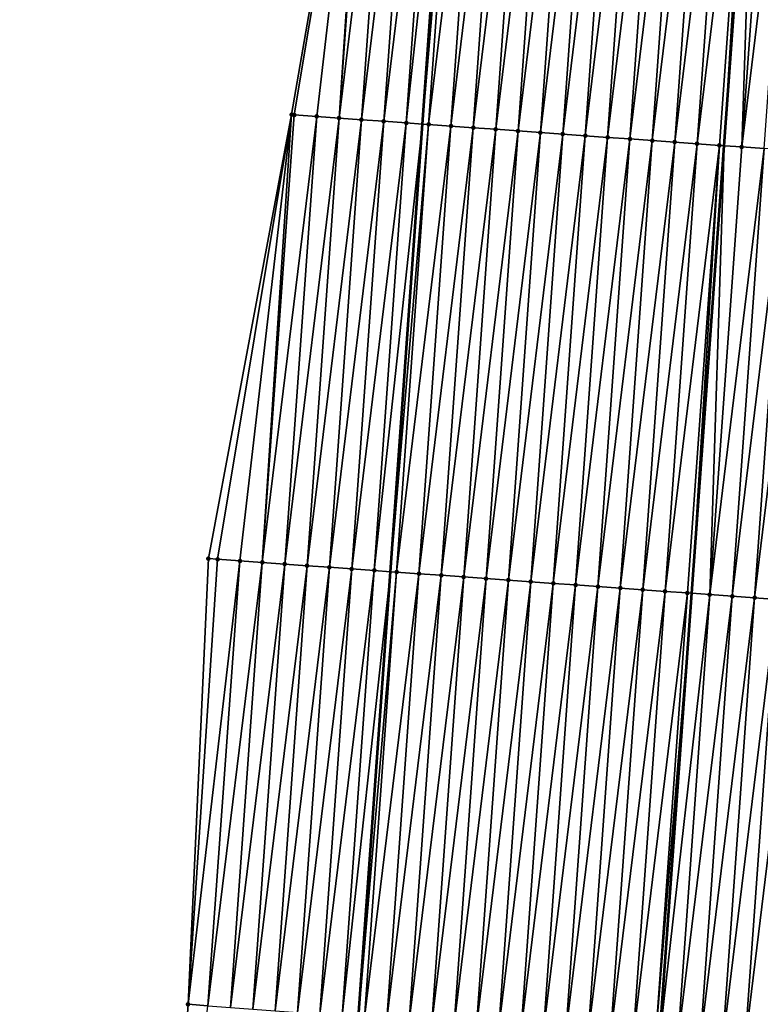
# Model space of a CAD drawing. Header units: feet. Extents: x 2017353 to 2024169, y 808050 to 818690.
# Tile 19 of 256: x 2023330 to 2023363, y 808690 to 808734. Entities that reach past the tile are written whole.
import ezdxf

# ---------------------------------------------------------------- set-up
doc = ezdxf.new("R2010")
doc.units = ezdxf.units.FT
doc.header["$MEASUREMENT"] = 0
for name, color, linetype, lineweight in [('EP_Travel Lane', 172, 'Continuous', 53), ('SB-Road Shots', 141, 'Continuous', 100), ('SB-Road X-Section', 40, 'Continuous', 13), ('STRIPING', 60, 'Continuous', 53)]:
    doc.layers.add(name, color=color, linetype=linetype, lineweight=lineweight)
doc.layers.add('I-77-MM15-17_SB-Surface-BORDER', color=7, linetype='Continuous')
doc.layers.add('I-77-MM15-17_SB-Surface-TIN', color=7, linetype='Continuous')

msp = doc.modelspace()

# ---------------------------------------------------------------- linework, layer by layer
at = {"layer": 'EP_Travel Lane'}
msp.add_polyline3d([(2023339.300120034, 808609.8155845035, 257.0778296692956), (2023340.86869914, 808629.7540159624, 257.1311156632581), (2023342.437268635, 808649.6923252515, 257.2263045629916), (2023344.005836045, 808669.6306080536, 257.3305813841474), (2023345.574401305, 808689.5688635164, 257.4441926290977), (2023347.006229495, 808709.4231192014, 257.5742407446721), (2023348.431953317, 808729.3720771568, 257.682344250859), (2023349.857660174, 808749.3207977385, 257.8167515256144), (2023351.283340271, 808769.2691438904, 257.9926572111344), (2023352.709003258, 808789.217250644, 258.1951291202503)], dxfattribs=at)
at = {"layer": 'I-77-MM15-17_SB-Surface-BORDER', "color": 3, "linetype": 'Continuous', "lineweight": -3}
msp.add_polyline3d([(2023330.475331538, 808610.4814833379, 256.8206014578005), (2023333.363457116, 808630.3202482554, 256.9452584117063), (2023334.548843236, 808650.2874622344, 257.0325073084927), (2023336.594599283, 808670.1898500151, 257.1123107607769), (2023337.985831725, 808690.1415261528, 257.2072593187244), (2023338.885714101, 808710.0064151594, 257.2906002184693), (2023342.598084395, 808729.791750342, 257.4094339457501), (2023346.027996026, 808749.5965683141, 257.6073089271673), (2023346.56623692, 808769.6095596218, 257.6528929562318), (2023347.746331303, 808789.5750416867, 257.8758941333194)], dxfattribs=at)
at = {"layer": 'I-77-MM15-17_SB-Surface-TIN', "color": 128, "linetype": 'Continuous', "lineweight": -3}
for points in [[(2023342.598084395, 808729.791750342, 257.4094339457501), (2023342.718620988, 808729.7830818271, 257.4147891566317), (2023346.027996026, 808749.5965683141, 257.6073089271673)], [(2023342.718620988, 808729.7830818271, 257.4147891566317), (2023343.716043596, 808729.7113300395, 257.4614300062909), (2023346.027996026, 808749.5965683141, 257.6073089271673)], [(2023343.716043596, 808729.7113300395, 257.4614300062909), (2023344.713464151, 808729.6395495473, 257.5112532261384), (2023346.027996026, 808749.5965683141, 257.6073089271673)], [(2023344.713464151, 808729.6395495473, 257.5112532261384), (2023346.140078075, 808749.588494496, 257.6137577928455), (2023346.027996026, 808749.5965683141, 257.6073089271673)], [(2023344.713464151, 808729.6395495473, 257.5112532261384), (2023347.137493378, 808749.5166405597, 257.6717233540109), (2023346.140078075, 808749.588494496, 257.6137577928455)], [(2023344.713464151, 808729.6395495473, 257.5112532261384), (2023345.710884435, 808729.5677652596, 257.5614971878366), (2023347.137493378, 808749.5166405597, 257.6717233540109)], [(2023345.710884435, 808729.5677652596, 257.5614971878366), (2023348.134908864, 808749.4447891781, 257.7294056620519), (2023347.137493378, 808749.5166405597, 257.6717233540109)], [(2023345.710884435, 808729.5677652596, 257.5614971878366), (2023346.708305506, 808729.4959919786, 257.6105209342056), (2023348.134908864, 808749.4447891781, 257.7294056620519)], [(2023346.708305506, 808729.4959919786, 257.6105209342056), (2023349.132326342, 808749.3729656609, 257.7839988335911), (2023348.134908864, 808749.4447891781, 257.7294056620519)], [(2023346.708305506, 808729.4959919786, 257.6105209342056), (2023347.705729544, 808729.4242601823, 257.654945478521), (2023349.132326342, 808749.3729656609, 257.7839988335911)], [(2023347.705729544, 808729.4242601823, 257.654945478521), (2023349.857660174, 808749.3207977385, 257.8167515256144), (2023349.132326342, 808749.3729656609, 257.7839988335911)], [(2023347.705729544, 808729.4242601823, 257.654945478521), (2023348.431953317, 808729.3720771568, 257.682344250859), (2023349.857660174, 808749.3207977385, 257.8167515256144)], [(2023350.129749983, 808749.301228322, 257.8290378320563), (2023349.857660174, 808749.3207977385, 257.8167515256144), (2023348.431953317, 808729.3720771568, 257.682344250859)], [(2023348.703157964, 808729.3525896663, 257.6925761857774), (2023350.129749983, 808749.301228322, 257.8290378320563), (2023348.431953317, 808729.3720771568, 257.682344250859)], [(2023348.703157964, 808729.3525896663, 257.6925761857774), (2023351.127182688, 808749.2296177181, 257.8600264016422), (2023350.129749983, 808749.301228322, 257.8290378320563)], [(2023348.703157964, 808729.3525896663, 257.6925761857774), (2023349.700590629, 808729.2809785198, 257.7236249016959), (2023351.127182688, 808749.2296177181, 257.8600264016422)], [(2023349.700590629, 808729.2809785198, 257.7236249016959), (2023352.124618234, 808749.1580468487, 257.886609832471), (2023351.127182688, 808749.2296177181, 257.8600264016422)], [(2023349.700590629, 808729.2809785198, 257.7236249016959), (2023350.69802771, 808729.2094291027, 257.7478300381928), (2023352.124618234, 808749.1580468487, 257.886609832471)], [(2023350.69802771, 808729.2094291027, 257.7478300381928), (2023353.122055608, 808749.086501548, 257.9103585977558), (2023352.124618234, 808749.1580468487, 257.886609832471)], [(2023350.69802771, 808729.2094291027, 257.7478300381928), (2023351.695466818, 808729.1379080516, 257.7688903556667), (2023353.122055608, 808749.086501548, 257.9103585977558)], [(2023351.695466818, 808729.1379080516, 257.7688903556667), (2023354.119498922, 808749.0150393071, 257.9248989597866), (2023353.122055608, 808749.086501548, 257.9103585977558)], [(2023351.695466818, 808729.1379080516, 257.7688903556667), (2023352.692908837, 808729.066427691, 257.7854395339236), (2023354.119498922, 808749.0150393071, 257.9248989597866)], [(2023352.692908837, 808729.066427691, 257.7854395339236), (2023355.116938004, 808748.9435178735, 257.9460016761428), (2023354.119498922, 808749.0150393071, 257.9248989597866)], [(2023352.692908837, 808729.066427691, 257.7854395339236), (2023353.690346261, 808728.9948830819, 257.809111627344), (2023355.116938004, 808748.9435178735, 257.9460016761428)], [(2023353.690346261, 808728.9948830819, 257.809111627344), (2023356.114375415, 808748.8719730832, 257.9696938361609), (2023355.116938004, 808748.9435178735, 257.9460016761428)], [(2023353.690346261, 808728.9948830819, 257.809111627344), (2023354.687782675, 808728.9233243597, 257.8343483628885), (2023356.114375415, 808748.8719730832, 257.9696938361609)], [(2023354.687782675, 808728.9233243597, 257.8343483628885), (2023357.111815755, 808748.8004692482, 257.9888455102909), (2023356.114375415, 808748.8719730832, 257.9696938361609)], [(2023354.687782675, 808728.9233243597, 257.8343483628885), (2023355.685225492, 808728.8518551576, 257.8496604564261), (2023357.111815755, 808748.8004692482, 257.9888455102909)], [(2023355.685225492, 808728.8518551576, 257.8496604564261), (2023358.109254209, 808748.7289390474, 258.0109202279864), (2023357.111815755, 808748.8004692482, 257.9888455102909)], [(2023355.685225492, 808728.8518551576, 257.8496604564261), (2023356.682668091, 808728.7803829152, 257.8653096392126), (2023358.109254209, 808748.7289390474, 258.0109202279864)], [(2023356.682668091, 808728.7803829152, 257.8653096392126), (2023359.106695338, 808748.6574462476, 258.0288484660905), (2023358.109254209, 808748.7289390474, 258.0109202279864)], [(2023356.682668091, 808728.7803829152, 257.8653096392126), (2023357.680111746, 808728.7089254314, 257.8793225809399), (2023359.106695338, 808748.6574462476, 258.0288484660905)], [(2023357.680111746, 808728.7089254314, 257.8793225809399), (2023360.104136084, 808748.5859480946, 258.0473702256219), (2023359.106695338, 808748.6574462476, 258.0288484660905)], [(2023357.680111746, 808728.7089254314, 257.8793225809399), (2023358.677551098, 808728.6374077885, 257.9000050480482), (2023360.104136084, 808748.5859480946, 258.0473702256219)], [(2023358.677551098, 808728.6374077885, 257.9000050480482), (2023361.101573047, 808748.5143970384, 258.0717570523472), (2023360.104136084, 808748.5859480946, 258.0473702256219)], [(2023358.677551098, 808728.6374077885, 257.9000050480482), (2023359.674991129, 808728.5658996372, 257.9196352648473), (2023361.101573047, 808748.5143970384, 258.0717570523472)], [(2023359.674991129, 808728.5658996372, 257.9196352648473), (2023362.099012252, 808748.4428773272, 258.0926688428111), (2023361.101573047, 808748.5143970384, 258.0717570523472)], [(2023359.674991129, 808728.5658996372, 257.9196352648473), (2023360.672430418, 808728.4943811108, 257.9404156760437), (2023362.099012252, 808748.4428773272, 258.0926688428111)], [(2023360.672430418, 808728.4943811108, 257.9404156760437), (2023363.096447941, 808748.3713084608, 258.1190301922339), (2023362.099012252, 808748.4428773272, 258.0926688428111)], [(2023360.672430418, 808728.4943811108, 257.9404156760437), (2023361.669865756, 808728.4228073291, 257.9673219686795), (2023363.096447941, 808748.3713084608, 258.1190301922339)], [(2023361.669865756, 808728.4228073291, 257.9673219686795), (2023361.878465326, 808728.407842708, 257.9725046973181), (2023363.096447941, 808748.3713084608, 258.1190301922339)], [(2023363.096447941, 808748.3713084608, 258.1190301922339), (2023361.878465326, 808728.407842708, 257.9725046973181), (2023363.318752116, 808748.3553593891, 258.1246971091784)], [(2023362.667302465, 808728.3512527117, 257.9921036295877), (2023363.318752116, 808748.3553593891, 258.1246971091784), (2023361.878465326, 808728.407842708, 257.9725046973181)], [(2023362.667302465, 808728.3512527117, 257.9921036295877), (2023364.093884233, 808748.299748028, 258.144456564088), (2023363.318752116, 808748.3553593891, 258.1246971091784)], [(2023362.667302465, 808728.3512527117, 257.9921036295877), (2023365.091325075, 808748.2282512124, 258.1628300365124), (2023364.093884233, 808748.299748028, 258.144456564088)], [(2023362.667302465, 808728.3512527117, 257.9921036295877), (2023363.66474227, 808728.2797414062, 258.0120835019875), (2023365.091325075, 808748.2282512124, 258.1628300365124)], [(2023339.297105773, 808709.9768563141, 257.305919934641), (2023342.598084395, 808729.791750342, 257.4094339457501), (2023338.885714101, 808710.0064151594, 257.2906002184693)], [(2023339.297105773, 808709.9768563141, 257.305919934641), (2023340.294534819, 808709.9051945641, 257.3425792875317), (2023342.598084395, 808729.791750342, 257.4094339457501)], [(2023340.294534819, 808709.9051945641, 257.3425792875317), (2023341.291966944, 808709.8335758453, 257.374468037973), (2023342.598084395, 808729.791750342, 257.4094339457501)], [(2023341.291966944, 808709.8335758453, 257.374468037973), (2023342.718620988, 808729.7830818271, 257.4147891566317), (2023342.598084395, 808729.791750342, 257.4094339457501)], [(2023341.291966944, 808709.8335758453, 257.374468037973), (2023343.716043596, 808729.7113300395, 257.4614300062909), (2023342.718620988, 808729.7830818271, 257.4147891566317)], [(2023341.291966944, 808709.8335758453, 257.374468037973), (2023342.289402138, 808709.7620000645, 257.401596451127), (2023343.716043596, 808729.7113300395, 257.4614300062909)], [(2023342.289402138, 808709.7620000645, 257.401596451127), (2023344.713464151, 808729.6395495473, 257.5112532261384), (2023343.716043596, 808729.7113300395, 257.4614300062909)], [(2023342.289402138, 808709.7620000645, 257.401596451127), (2023343.286836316, 808709.6904100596, 257.4303018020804), (2023344.713464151, 808729.6395495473, 257.5112532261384)], [(2023343.286836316, 808709.6904100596, 257.4303018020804), (2023345.710884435, 808729.5677652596, 257.5614971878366), (2023344.713464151, 808729.6395495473, 257.5112532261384)], [(2023343.286836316, 808709.6904100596, 257.4303018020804), (2023344.284266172, 808709.6187596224, 257.4657069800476), (2023345.710884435, 808729.5677652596, 257.5614971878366)], [(2023344.284266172, 808709.6187596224, 257.4657069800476), (2023346.708305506, 808729.4959919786, 257.6105209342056), (2023345.710884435, 808729.5677652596, 257.5614971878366)], [(2023344.284266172, 808709.6187596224, 257.4657069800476), (2023345.281692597, 808709.5470612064, 257.5064313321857), (2023346.708305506, 808729.4959919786, 257.6105209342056)], [(2023345.281692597, 808709.5470612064, 257.5064313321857), (2023347.705729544, 808729.4242601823, 257.654945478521), (2023346.708305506, 808729.4959919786, 257.6105209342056)], [(2023345.281692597, 808709.5470612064, 257.5064313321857), (2023346.279118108, 808709.4753500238, 257.5485710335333), (2023347.705729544, 808729.4242601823, 257.654945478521)], [(2023346.279118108, 808709.4753500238, 257.5485710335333), (2023348.431953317, 808729.3720771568, 257.682344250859), (2023347.705729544, 808729.4242601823, 257.654945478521)], [(2023346.279118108, 808709.4753500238, 257.5485710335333), (2023347.006229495, 808709.4231192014, 257.5742407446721), (2023348.431953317, 808729.3720771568, 257.682344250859)], [(2023348.703157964, 808729.3525896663, 257.6925761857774), (2023348.431953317, 808729.3720771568, 257.682344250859), (2023347.006229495, 808709.4231192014, 257.5742407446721)], [(2023347.276548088, 808709.4037013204, 257.5837839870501), (2023348.703157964, 808729.3525896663, 257.6925761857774), (2023347.006229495, 808709.4231192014, 257.5742407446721)], [(2023347.276548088, 808709.4037013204, 257.5837839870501), (2023349.700590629, 808729.2809785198, 257.7236249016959), (2023348.703157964, 808729.3525896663, 257.6925761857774)], [(2023347.276548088, 808709.4037013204, 257.5837839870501), (2023348.273983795, 808709.3321327, 257.6101185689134), (2023349.700590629, 808729.2809785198, 257.7236249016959)], [(2023348.273983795, 808709.3321327, 257.6101185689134), (2023350.69802771, 808729.2094291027, 257.7478300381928), (2023349.700590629, 808729.2809785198, 257.7236249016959)], [(2023348.273983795, 808709.3321327, 257.6101185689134), (2023349.271422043, 808709.2605996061, 257.6325145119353), (2023350.69802771, 808729.2094291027, 257.7478300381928)], [(2023349.271422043, 808709.2605996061, 257.6325145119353), (2023351.695466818, 808729.1379080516, 257.7688903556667), (2023350.69802771, 808729.2094291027, 257.7478300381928)], [(2023349.271422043, 808709.2605996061, 257.6325145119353), (2023350.26886362, 808709.189113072, 257.6497486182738), (2023351.695466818, 808729.1379080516, 257.7688903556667)], [(2023350.26886362, 808709.189113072, 257.6497486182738), (2023352.692908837, 808729.066427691, 257.7854395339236), (2023351.695466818, 808729.1379080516, 257.7688903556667)], [(2023350.26886362, 808709.189113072, 257.6497486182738), (2023351.266304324, 808709.1176143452, 257.6683344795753), (2023352.692908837, 808729.066427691, 257.7854395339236)], [(2023351.266304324, 808709.1176143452, 257.6683344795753), (2023353.690346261, 808728.9948830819, 257.809111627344), (2023352.692908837, 808729.066427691, 257.7854395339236)], [(2023351.266304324, 808709.1176143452, 257.6683344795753), (2023352.263744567, 808709.0461091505, 257.6876373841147), (2023353.690346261, 808728.9948830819, 257.809111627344)], [(2023352.263744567, 808709.0461091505, 257.6876373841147), (2023354.687782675, 808728.9233243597, 257.8343483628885), (2023353.690346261, 808728.9948830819, 257.809111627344)], [(2023352.263744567, 808709.0461091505, 257.6876373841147), (2023353.261183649, 808708.974587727, 257.7087394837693), (2023354.687782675, 808728.9233243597, 257.8343483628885)], [(2023353.261183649, 808708.974587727, 257.7087394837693), (2023355.685225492, 808728.8518551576, 257.8496604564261), (2023354.687782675, 808728.9233243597, 257.8343483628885)], [(2023353.261183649, 808708.974587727, 257.7087394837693), (2023354.258624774, 808708.9030948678, 257.7266748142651), (2023355.685225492, 808728.8518551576, 257.8496604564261)], [(2023354.258624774, 808708.9030948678, 257.7266748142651), (2023356.682668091, 808728.7803829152, 257.8653096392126), (2023355.685225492, 808728.8518551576, 257.8496604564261)], [(2023354.258624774, 808708.9030948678, 257.7266748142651), (2023355.256067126, 808708.8316191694, 257.7427076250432), (2023356.682668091, 808728.7803829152, 257.8653096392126)], [(2023355.256067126, 808708.8316191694, 257.7427076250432), (2023357.680111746, 808728.7089254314, 257.8793225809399), (2023356.682668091, 808728.7803829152, 257.8653096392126)], [(2023355.256067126, 808708.8316191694, 257.7427076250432), (2023356.253509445, 808708.7601430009, 257.7587925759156), (2023357.680111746, 808728.7089254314, 257.8793225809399)], [(2023356.253509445, 808708.7601430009, 257.7587925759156), (2023358.677551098, 808728.6374077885, 257.9000050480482), (2023357.680111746, 808728.7089254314, 257.8793225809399)], [(2023356.253509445, 808708.7601430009, 257.7587925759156), (2023357.250950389, 808708.6886476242, 257.7770069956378), (2023358.677551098, 808728.6374077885, 257.9000050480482)], [(2023357.250950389, 808708.6886476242, 257.7770069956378), (2023359.674991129, 808728.5658996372, 257.9196352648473), (2023358.677551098, 808728.6374077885, 257.9000050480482)], [(2023357.250950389, 808708.6886476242, 257.7770069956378), (2023358.248389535, 808708.6171270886, 257.7980106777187), (2023359.674991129, 808728.5658996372, 257.9196352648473)], [(2023358.248389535, 808708.6171270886, 257.7980106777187), (2023360.672430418, 808728.4943811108, 257.9404156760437), (2023359.674991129, 808728.5658996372, 257.9196352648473)], [(2023358.248389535, 808708.6171270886, 257.7980106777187), (2023359.245829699, 808708.545620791, 257.8174358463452), (2023360.672430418, 808728.4943811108, 257.9404156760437)], [(2023359.245829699, 808708.545620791, 257.8174358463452), (2023361.669865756, 808728.4228073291, 257.9673219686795), (2023360.672430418, 808728.4943811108, 257.9404156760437)], [(2023359.245829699, 808708.545620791, 257.8174358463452), (2023360.243267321, 808708.4740789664, 257.8407997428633), (2023361.669865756, 808728.4228073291, 257.9673219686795)], [(2023360.243267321, 808708.4740789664, 257.8407997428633), (2023360.438161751, 808708.4600935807, 257.8460778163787), (2023361.669865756, 808728.4228073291, 257.9673219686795)], [(2023361.669865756, 808728.4228073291, 257.9673219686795), (2023360.438161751, 808708.4600935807, 257.8460778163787), (2023361.878465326, 808728.407842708, 257.9725046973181)], [(2023361.240702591, 808708.4025042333, 257.8678119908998), (2023361.878465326, 808728.407842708, 257.9725046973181), (2023360.438161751, 808708.4600935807, 257.8460778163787)], [(2023361.240702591, 808708.4025042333, 257.8678119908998), (2023362.667302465, 808728.3512527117, 257.9921036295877), (2023361.878465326, 808728.407842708, 257.9725046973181)], [(2023361.240702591, 808708.4025042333, 257.8678119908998), (2023363.66474227, 808728.2797414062, 258.0120835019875), (2023362.667302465, 808728.3512527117, 257.9921036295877)], [(2023361.240702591, 808708.4025042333, 257.8678119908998), (2023362.2381416, 808708.330981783, 257.8890279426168), (2023363.66474227, 808728.2797414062, 258.0120835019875)], [(2023362.2381416, 808708.330981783, 257.8890279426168), (2023364.662179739, 808728.2081974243, 258.0356860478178), (2023363.66474227, 808728.2797414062, 258.0120835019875)], [(2023362.2381416, 808708.330981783, 257.8890279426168), (2023363.235580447, 808708.2594570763, 257.9104940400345), (2023364.662179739, 808728.2081974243, 258.0356860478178)], [(2023363.235580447, 808708.2594570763, 257.9104940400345), (2023365.659618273, 808728.136668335, 258.0576375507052), (2023364.662179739, 808728.2081974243, 258.0356860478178)], [(2023363.235580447, 808708.2594570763, 257.9104940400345), (2023364.233019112, 808708.1879298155, 257.9322433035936), (2023365.659618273, 808728.136668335, 258.0576375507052)], [(2023337.985831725, 808690.1415261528, 257.2072593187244), (2023339.297105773, 808709.9768563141, 257.305919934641), (2023338.885714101, 808710.0064151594, 257.2906002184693)], [(2023337.985831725, 808690.1415261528, 257.2072593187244), (2023340.294534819, 808709.9051945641, 257.3425792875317), (2023339.297105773, 808709.9768563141, 257.305919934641)], [(2023338.870128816, 808690.0747791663, 257.2398230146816), (2023340.294534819, 808709.9051945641, 257.3425792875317), (2023337.985831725, 808690.1415261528, 257.2072593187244)], [(2023338.870128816, 808690.0747791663, 257.2398230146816), (2023341.291966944, 808709.8335758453, 257.374468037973), (2023340.294534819, 808709.9051945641, 257.3425792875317)], [(2023338.870128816, 808690.0747791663, 257.2398230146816), (2023339.867294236, 808689.9995386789, 257.2677349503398), (2023341.291966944, 808709.8335758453, 257.374468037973)], [(2023339.867294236, 808689.9995386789, 257.2677349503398), (2023342.289402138, 808709.7620000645, 257.401596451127), (2023341.291966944, 808709.8335758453, 257.374468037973)], [(2023339.867294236, 808689.9995386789, 257.2677349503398), (2023340.864460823, 808689.924313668, 257.2903397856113), (2023342.289402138, 808709.7620000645, 257.401596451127)], [(2023340.864460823, 808689.924313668, 257.2903397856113), (2023343.286836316, 808709.6904100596, 257.4303018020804), (2023342.289402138, 808709.7620000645, 257.401596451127)], [(2023340.864460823, 808689.924313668, 257.2903397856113), (2023341.861627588, 808689.8490910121, 257.3121370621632), (2023343.286836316, 808709.6904100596, 257.4303018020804)], [(2023341.861627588, 808689.8490910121, 257.3121370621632), (2023344.284266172, 808709.6187596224, 257.4657069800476), (2023343.286836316, 808709.6904100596, 257.4303018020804)], [(2023341.861627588, 808689.8490910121, 257.3121370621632), (2023342.858792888, 808689.773848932, 257.3405951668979), (2023344.284266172, 808709.6187596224, 257.4657069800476)], [(2023342.858792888, 808689.773848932, 257.3405951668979), (2023345.281692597, 808709.5470612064, 257.5064313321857), (2023344.284266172, 808709.6187596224, 257.4657069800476)], [(2023342.858792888, 808689.773848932, 257.3405951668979), (2023343.855956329, 808689.6985821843, 257.3775122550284), (2023345.281692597, 808709.5470612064, 257.5064313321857)], [(2023343.855956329, 808689.6985821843, 257.3775122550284), (2023346.279118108, 808709.4753500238, 257.5485710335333), (2023345.281692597, 808709.5470612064, 257.5064313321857)], [(2023343.855956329, 808689.6985821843, 257.3775122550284), (2023344.853119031, 808689.6233056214, 257.4177950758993), (2023346.279118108, 808709.4753500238, 257.5485710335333)], [(2023344.853119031, 808689.6233056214, 257.4177950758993), (2023347.006229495, 808709.4231192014, 257.5742407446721), (2023346.279118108, 808709.4753500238, 257.5485710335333)], [(2023344.853119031, 808689.6233056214, 257.4177950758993), (2023345.574401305, 808689.5688635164, 257.4441926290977), (2023347.006229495, 808709.4231192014, 257.5742407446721)], [(2023347.276548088, 808709.4037013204, 257.5837839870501), (2023347.006229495, 808709.4231192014, 257.5742407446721), (2023345.574401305, 808689.5688635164, 257.4441926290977)], [(2023345.850282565, 808689.5480401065, 257.4542893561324), (2023347.276548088, 808709.4037013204, 257.5837839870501), (2023345.574401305, 808689.5688635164, 257.4441926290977)], [(2023345.850282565, 808689.5480401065, 257.4542893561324), (2023348.273983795, 808709.3321327, 257.6101185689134), (2023347.276548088, 808709.4037013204, 257.5837839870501)], [(2023345.850282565, 808689.5480401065, 257.4542893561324), (2023346.847447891, 808689.4727983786, 257.4826266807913), (2023348.273983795, 808709.3321327, 257.6101185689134)], [(2023346.847447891, 808689.4727983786, 257.4826266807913), (2023349.271422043, 808709.2605996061, 257.6325145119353), (2023348.273983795, 808709.3321327, 257.6101185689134)], [(2023346.847447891, 808689.4727983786, 257.4826266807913), (2023347.844614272, 808689.3975706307, 257.5061700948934), (2023349.271422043, 808709.2605996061, 257.6325145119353)], [(2023347.844614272, 808689.3975706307, 257.5061700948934), (2023350.26886362, 808709.189113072, 257.6497486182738), (2023349.271422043, 808709.2605996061, 257.6325145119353)], [(2023347.844614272, 808689.3975706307, 257.5061700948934), (2023348.841781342, 808689.3223520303, 257.5265766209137), (2023350.26886362, 808709.189113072, 257.6497486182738)], [(2023348.841781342, 808689.3223520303, 257.5265766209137), (2023351.266304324, 808709.1176143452, 257.6683344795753), (2023350.26886362, 808709.189113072, 257.6497486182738)], [(2023348.841781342, 808689.3223520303, 257.5265766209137), (2023349.838948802, 808689.2471385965, 257.5452115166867), (2023351.266304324, 808709.1176143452, 257.6683344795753)], [(2023349.838948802, 808689.2471385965, 257.5452115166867), (2023352.263744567, 808709.0461091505, 257.6876373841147), (2023351.266304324, 808709.1176143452, 257.6683344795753)], [(2023349.838948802, 808689.2471385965, 257.5452115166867), (2023350.836116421, 808689.1719272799, 257.5631203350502), (2023352.263744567, 808709.0461091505, 257.6876373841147)], [(2023350.836116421, 808689.1719272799, 257.5631203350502), (2023353.261183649, 808708.974587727, 257.7087394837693), (2023352.263744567, 808709.0461091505, 257.6876373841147)], [(2023350.836116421, 808689.1719272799, 257.5631203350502), (2023351.833282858, 808689.0967002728, 257.5864096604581), (2023353.261183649, 808708.974587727, 257.7087394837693)], [(2023351.833282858, 808689.0967002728, 257.5864096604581), (2023354.258624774, 808708.9030948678, 257.7266748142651), (2023353.261183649, 808708.974587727, 257.7087394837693)], [(2023351.833282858, 808689.0967002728, 257.5864096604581), (2023352.830449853, 808689.0214806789, 257.6071568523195), (2023354.258624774, 808708.9030948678, 257.7266748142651)], [(2023352.830449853, 808689.0214806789, 257.6071568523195), (2023355.256067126, 808708.8316191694, 257.7427076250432), (2023354.258624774, 808708.9030948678, 257.7266748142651)], [(2023352.830449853, 808689.0214806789, 257.6071568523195), (2023353.827617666, 808688.9462719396, 257.6241819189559), (2023355.256067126, 808708.8316191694, 257.7427076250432)], [(2023353.827617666, 808688.9462719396, 257.6241819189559), (2023356.253509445, 808708.7601430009, 257.7587925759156), (2023355.256067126, 808708.8316191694, 257.7427076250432)], [(2023353.827617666, 808688.9462719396, 257.6241819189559), (2023354.82478603, 808688.8710705, 257.6387037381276), (2023356.253509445, 808708.7601430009, 257.7587925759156)], [(2023354.82478603, 808688.8710705, 257.6387037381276), (2023357.250950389, 808708.6886476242, 257.7770069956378), (2023356.253509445, 808708.7601430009, 257.7587925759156)], [(2023354.82478603, 808688.8710705, 257.6387037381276), (2023355.821953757, 808688.79586062, 257.656119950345), (2023357.250950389, 808708.6886476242, 257.7770069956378)], [(2023355.821953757, 808688.79586062, 257.656119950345), (2023358.248389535, 808708.6171270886, 257.7980106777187), (2023357.250950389, 808708.6886476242, 257.7770069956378)], [(2023355.821953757, 808688.79586062, 257.656119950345), (2023356.81911995, 808688.7206303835, 257.6805167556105), (2023358.248389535, 808708.6171270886, 257.7980106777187)], [(2023356.81911995, 808688.7206303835, 257.6805167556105), (2023359.245829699, 808708.545620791, 257.8174358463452), (2023358.248389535, 808708.6171270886, 257.7980106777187)], [(2023356.81911995, 808688.7206303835, 257.6805167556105), (2023357.816286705, 808688.6454075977, 257.702358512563), (2023359.245829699, 808708.545620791, 257.8174358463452)], [(2023357.816286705, 808688.6454075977, 257.702358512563), (2023360.243267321, 808708.4740789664, 257.8407997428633), (2023359.245829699, 808708.545620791, 257.8174358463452)], [(2023357.816286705, 808688.6454075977, 257.702358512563), (2023358.813451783, 808688.5701625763, 257.7318252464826), (2023360.243267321, 808708.4740789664, 257.8407997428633)], [(2023358.813451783, 808688.5701625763, 257.7318252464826), (2023360.438161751, 808708.4600935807, 257.8460778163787), (2023360.243267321, 808708.4740789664, 257.8407997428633)], [(2023358.813451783, 808688.5701625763, 257.7318252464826), (2023358.99727918, 808688.5562921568, 257.7369159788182), (2023360.438161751, 808708.4600935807, 257.8460778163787)], [(2023361.240702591, 808708.4025042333, 257.8678119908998), (2023360.438161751, 808708.4600935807, 257.8460778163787), (2023358.99727918, 808688.5562921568, 257.7369159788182)], [(2023359.810617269, 808688.4949229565, 257.7594397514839), (2023361.240702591, 808708.4025042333, 257.8678119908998), (2023358.99727918, 808688.5562921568, 257.7369159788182)], [(2023359.810617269, 808688.4949229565, 257.7594397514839), (2023362.2381416, 808708.330981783, 257.8890279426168), (2023361.240702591, 808708.4025042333, 257.8678119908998)], [(2023359.810617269, 808688.4949229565, 257.7594397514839), (2023360.80778415, 808688.419701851, 257.780705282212), (2023362.2381416, 808708.330981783, 257.8890279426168)], [(2023360.80778415, 808688.419701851, 257.780705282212), (2023363.235580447, 808708.2594570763, 257.9104940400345), (2023362.2381416, 808708.330981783, 257.8890279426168)], [(2023360.80778415, 808688.419701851, 257.780705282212), (2023361.804951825, 808688.3444912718, 257.7983612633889), (2023363.235580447, 808708.2594570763, 257.9104940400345)], [(2023361.804951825, 808688.3444912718, 257.7983612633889), (2023364.233019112, 808708.1879298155, 257.9322433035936), (2023363.235580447, 808708.2594570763, 257.9104940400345)], [(2023361.804951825, 808688.3444912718, 257.7983612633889), (2023362.802119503, 808688.269280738, 257.8160017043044), (2023364.233019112, 808708.1879298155, 257.9322433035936)], [(2023362.802119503, 808688.269280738, 257.8160017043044), (2023365.230458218, 808708.116408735, 257.9533073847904), (2023364.233019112, 808708.1879298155, 257.9322433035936)], [(2023362.802119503, 808688.269280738, 257.8160017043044), (2023363.79928774, 808688.194077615, 257.8311007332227), (2023365.230458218, 808708.116408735, 257.9533073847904)], [(2023336.594599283, 808670.1898500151, 257.1123107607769), (2023338.870128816, 808690.0747791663, 257.2398230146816), (2023337.985831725, 808690.1415261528, 257.2072593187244)]]:
    msp.add_3dface(points, dxfattribs=at)
at = {"layer": 'SB-Road Shots', "lineweight": 100}
for p in [(2023342.598084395, 808729.791750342, 257.4094339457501), (2023342.718620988, 808729.7830818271, 257.4147891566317), (2023343.716043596, 808729.7113300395, 257.4614300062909), (2023344.713464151, 808729.6395495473, 257.5112532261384), (2023345.710884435, 808729.5677652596, 257.5614971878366), (2023346.708305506, 808729.4959919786, 257.6105209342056), (2023347.705729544, 808729.4242601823, 257.654945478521), (2023348.703157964, 808729.3525896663, 257.6925761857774), (2023349.700590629, 808729.2809785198, 257.7236249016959), (2023350.69802771, 808729.2094291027, 257.7478300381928), (2023351.695466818, 808729.1379080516, 257.7688903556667), (2023352.692908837, 808729.066427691, 257.7854395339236), (2023353.690346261, 808728.9948830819, 257.809111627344), (2023354.687782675, 808728.9233243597, 257.8343483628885), (2023355.685225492, 808728.8518551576, 257.8496604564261), (2023356.682668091, 808728.7803829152, 257.8653096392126), (2023357.680111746, 808728.7089254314, 257.8793225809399), (2023358.677551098, 808728.6374077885, 257.9000050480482), (2023359.674991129, 808728.5658996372, 257.9196352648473), (2023360.672430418, 808728.4943811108, 257.9404156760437), (2023361.669865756, 808728.4228073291, 257.9673219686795), (2023362.667302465, 808728.3512527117, 257.9921036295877), (2023338.885714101, 808710.0064151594, 257.2906002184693), (2023339.297105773, 808709.9768563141, 257.305919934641), (2023340.294534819, 808709.9051945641, 257.3425792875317), (2023341.291966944, 808709.8335758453, 257.374468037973), (2023342.289402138, 808709.7620000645, 257.401596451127), (2023343.286836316, 808709.6904100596, 257.4303018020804), (2023344.284266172, 808709.6187596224, 257.4657069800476), (2023345.281692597, 808709.5470612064, 257.5064313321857), (2023346.279118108, 808709.4753500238, 257.5485710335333), (2023347.276548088, 808709.4037013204, 257.5837839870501), (2023348.273983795, 808709.3321327, 257.6101185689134), (2023349.271422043, 808709.2605996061, 257.6325145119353), (2023350.26886362, 808709.189113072, 257.6497486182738), (2023351.266304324, 808709.1176143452, 257.6683344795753), (2023352.263744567, 808709.0461091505, 257.6876373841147), (2023353.261183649, 808708.974587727, 257.7087394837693), (2023354.258624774, 808708.9030948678, 257.7266748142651), (2023355.256067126, 808708.8316191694, 257.7427076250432), (2023356.253509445, 808708.7601430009, 257.7587925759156), (2023357.250950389, 808708.6886476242, 257.7770069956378), (2023358.248389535, 808708.6171270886, 257.7980106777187), (2023359.245829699, 808708.545620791, 257.8174358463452), (2023360.243267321, 808708.4740789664, 257.8407997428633), (2023361.240702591, 808708.4025042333, 257.8678119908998), (2023362.2381416, 808708.330981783, 257.8890279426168), (2023363.235580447, 808708.2594570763, 257.9104940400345), (2023337.985831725, 808690.1415261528, 257.2072593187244)]:
    msp.add_point(p, dxfattribs=at)
at = {"layer": 'SB-Road X-Section', "extrusion": (0.07132817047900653, 0.9974119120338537, 0.009042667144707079), "elevation": 950960.3813498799, "flags": 128}
msp.add_lwpolyline([(-1960549.070397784, -8341.843538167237), (-1960548.070397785, -8341.802358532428), (-1960547.070397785, -8341.754530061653), (-1960546.070397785, -8341.708651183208), (-1960545.070397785, -8341.673281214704), (-1960544.070397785, -8341.598541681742), (-1960543.070397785, -8341.56757461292), (-1960542.070397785, -8341.551142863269), (-1960541.070397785, -8341.53066152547), (-1960540.070397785, -8341.507273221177), (-1960539.070397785, -8341.483094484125), (-1960538.070397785, -8341.462923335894), (-1960537.070397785, -8341.44334895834), (-1960536.070397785, -8341.42017863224), (-1960535.070397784, -8341.398007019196), (-1960534.070397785, -8341.377462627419), (-1960533.070397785, -8341.35500510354), (-1960532.070397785, -8341.338630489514), (-1960531.990692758, -8341.338366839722), (-1960531.887835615, -8341.33858060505), (-1960531.070397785, -8341.355209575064), (-1960530.070397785, -8341.37318084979), (-1960529.070397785, -8341.395364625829), (-1960528.070397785, -8341.417383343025), (-1960527.070397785, -8341.43774416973), (-1960526.070397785, -8341.455741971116), (-1960525.779168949, -8341.461633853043), (-1960525.070397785, -8341.477861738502), (-1960524.070397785, -8341.501607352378), (-1960523.070397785, -8341.523559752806), (-1960522.070397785, -8341.54716326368), (-1960521.070397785, -8341.567143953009), (-1960520.070397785, -8341.591926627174), (-1960519.070397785, -8341.618834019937), (-1960518.070397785, -8341.639615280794), (-1960517.070397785, -8341.659246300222), (-1960516.070397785, -8341.67992961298), (-1960515.070397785, -8341.693943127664), (-1960514.070397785, -8341.709592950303), (-1960513.070397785, -8341.724905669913), (-1960512.070397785, -8341.750143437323), (-1960511.070397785, -8341.773816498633), (-1960510.070397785, -8341.790366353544), (-1960509.070397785, -8341.81142753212), (-1960508.070397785, -8341.835633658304), (-1960507.070397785, -8341.866683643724), (-1960506.070397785, -8341.904315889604), (-1960505.070397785, -8341.948742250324), (-1960504.070397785, -8341.997768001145), (-1960503.070397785, -8342.04801401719), (-1960502.070397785, -8342.09783927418), (-1960501.070397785, -8342.144482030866), (-1960500.949549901, -8342.149837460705)], dxfattribs=at)
at = {"layer": 'SB-Road X-Section', "extrusion": (0.07132816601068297, 0.9974119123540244, 0.009042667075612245), "elevation": 950940.3725677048, "flags": 128}
msp.add_lwpolyline([(-1960549.07465815, -8341.814885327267), (-1960548.074658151, -8341.764688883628), (-1960547.07465815, -8341.71668909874), (-1960546.074658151, -8341.674135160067), (-1960545.074658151, -8341.63308966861), (-1960544.074658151, -8341.571656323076), (-1960543.074658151, -8341.540381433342), (-1960542.074658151, -8341.523781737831), (-1960541.074658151, -8341.503956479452), (-1960540.074658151, -8341.476630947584), (-1960539.074658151, -8341.448436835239), (-1960538.074658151, -8341.422486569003), (-1960537.074658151, -8341.399989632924), (-1960536.074658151, -8341.377957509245), (-1960535.07465815, -8341.3576830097), (-1960534.074658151, -8341.333037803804), (-1960533.074658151, -8341.310088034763), (-1960532.074658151, -8341.297635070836), (-1960532.03849167, -8341.29760559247), (-1960531.994301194, -8341.297694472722), (-1960531.074658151, -8341.309140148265), (-1960530.309348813, -8341.322045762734), (-1960530.07465815, -8341.327124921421), (-1960529.07465815, -8341.349357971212), (-1960528.074658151, -8341.369048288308), (-1960527.074658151, -8341.389104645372), (-1960526.07465815, -8341.404247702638), (-1960525.074658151, -8341.424935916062), (-1960524.074658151, -8341.446000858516), (-1960523.074658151, -8341.467751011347), (-1960522.074658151, -8341.489217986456), (-1960521.074658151, -8341.51043480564), (-1960520.074658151, -8341.537448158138), (-1960519.074658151, -8341.560813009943), (-1960518.074658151, -8341.580238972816), (-1960517.07465815, -8341.601243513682), (-1960516.074658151, -8341.619458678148), (-1960515.07465815, -8341.635544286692), (-1960514.074658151, -8341.651577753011), (-1960513.074658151, -8341.669513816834), (-1960512.074658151, -8341.6906167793), (-1960511.07465815, -8341.709920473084), (-1960510.074658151, -8341.728507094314), (-1960509.074658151, -8341.745741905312), (-1960508.07465815, -8341.768138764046), (-1960507.074658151, -8341.794474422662), (-1960506.074658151, -8341.829688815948), (-1960505.074658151, -8341.871830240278), (-1960504.074658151, -8341.912556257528), (-1960503.07465815, -8341.947962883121), (-1960502.074658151, -8341.976669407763), (-1960501.07465815, -8342.003798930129), (-1960500.074658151, -8342.035688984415), (-1960499.074658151, -8342.072349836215), (-1960498.662205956, -8342.087670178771)], dxfattribs=at)
at = {"layer": 'STRIPING'}
msp.add_polyline3d([(2023353.064365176, 808608.7773381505, 257.3519009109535), (2023354.547601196, 808628.7221777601, 257.4134906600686), (2023356.03082651, 808648.6668733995, 257.5244456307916), (2023357.514054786, 808668.6116088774, 257.6217416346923), (2023358.99727918, 808688.5562921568, 257.7369159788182), (2023360.438161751, 808708.4600935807, 257.8460778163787), (2023361.878465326, 808728.407842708, 257.9725046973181), (2023363.318752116, 808748.3553593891, 258.1246971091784), (2023364.759018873, 808768.3025985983, 258.3076470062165), (2023366.199251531, 808788.2493655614, 258.5429667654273)], dxfattribs=at)

doc.saveas('drawing.dxf')
